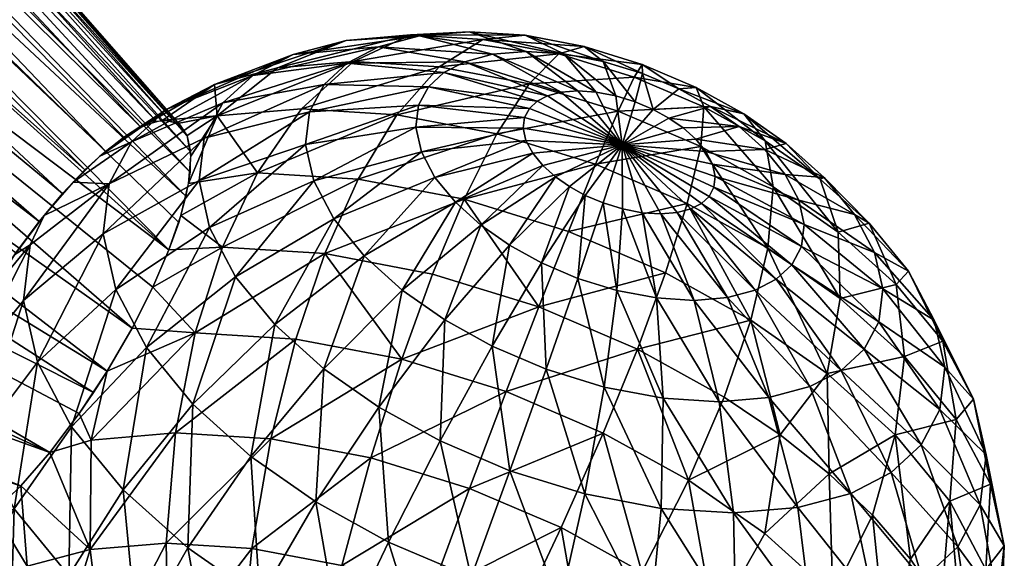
# Model space of a CAD drawing. Header units: centimetres. Extents: x 4.8 to 102.5, y -44.9 to 44.8.
# Tile 240 of 256: x 80.155 to 80.462, y -13.272 to -13.104. Entities that reach past the tile are written whole.
import ezdxf

# ---------------------------------------------------------------- set-up
doc = ezdxf.new("R2010")
doc.units = ezdxf.units.CM
doc.layers.add('519', color=7, linetype='Continuous', true_color=0x083d8a)

msp = doc.modelspace()

# ---------------------------------------------------------------- meshes
at = {"layer": '519', "color": 7, "true_color": 0xffffff}
mesh = msp.add_polyface(dxfattribs=at)
corners = [(80.13597, -12.68278, 35.48993), (79.92455, -12.88833, 35.9976), (79.91453, -12.91748, 35.97451), (79.896, -12.81577, 36.20721), (79.98786, -12.36204, 36.50555), (79.87753, -12.82615, 36.2414), (79.91098, -12.81219, 36.17091), (80.07077, -12.3182, 36.34716), (79.92199, -12.81506, 36.13448), (80.1329, -12.31286, 36.17982), (79.92928, -12.82435, 36.0973), (80.17169, -12.34169, 36.01839), (79.93231, -12.8402, 36.06065), (80.18863, -12.39613, 35.87387), (79.93069, -12.86197, 36.02676), (80.18771, -12.46647, 35.75202), (79.92815, -12.87468, 36.01149), (80.17384, -12.5442, 35.65402), (79.90089, -12.94914, 35.95734), (80.13597, -12.68278, 35.48993), (79.91453, -12.91748, 35.97451), (80.04562, -12.87377, 35.43581), (79.89262, -12.96599, 35.95103), (79.98707, -12.98225, 35.41052), (79.88351, -12.98324, 35.94646), (79.86319, -13.01788, 35.943), (79.91389, -13.10236, 35.40628), (80.02538, -12.92495, 34.84536), (79.89831, -13.13352, 34.83801), (80.12708, -12.73655, 34.88928), (79.97717, -12.8185, 34.28296), (80.11952, -12.55477, 34.34444), (80.0141, -12.33652, 33.83981), (79.83669, -12.66521, 33.76318), (79.7718, -12.94711, 36.3283), (80.1396, -13.19784, 36.33151), (80.14622, -13.18693, 36.33193), (79.92283, -12.89398, 35.99249), (80.20112, -13.17554, 36.19588), (79.91453, -12.91748, 35.97451), (79.92876, -12.87202, 36.01448), (80.20644, -13.15872, 36.2105), (79.9319, -12.85257, 36.03992), (80.20773, -13.15122, 36.22007), (79.93207, -12.83647, 36.06793), (80.2079, -13.14484, 36.23089), (79.92926, -12.82431, 36.09744), (80.20686, -13.1399, 36.24258), (79.92372, -12.81636, 36.12727), (80.20464, -13.13664, 36.25469), (79.9158, -12.81258, 36.15648), (79.90536, -12.81283, 36.18575), (80.20133, -13.13515, 36.26672), (79.89244, -12.81736, 36.21452), (80.19714, -13.13539, 36.27822), (79.87738, -12.82625, 36.24164), (80.1923, -13.13719, 36.28881), (79.86073, -12.83925, 36.26603), (80.18133, -13.14469, 36.30679), (79.84315, -12.85577, 36.28682), (80.1749, -13.15058, 36.31466), (79.82534, -12.87503, 36.30346), (80.16792, -13.15796, 36.32146), (79.80762, -12.89651, 36.3159), (80.16063, -13.16668, 36.32679), (80.1533, -13.17646, 36.33034), (79.78957, -12.92074, 36.32438), (80.14622, -13.18693, 36.33193), (80.20112, -13.17554, 36.19588), (79.90089, -12.94914, 35.95734), (79.91453, -12.91748, 35.97451), (80.18966, -13.19997, 36.18528), (79.88351, -12.98324, 35.94646), (80.18185, -13.21339, 36.18376), (79.86319, -13.01788, 35.943), (80.17755, -13.22008, 36.18414), (79.8411, -13.05102, 35.94722), (80.16389, -13.23877, 36.18995), (79.81861, -13.08082, 35.95853)]
mesh.append_faces([[corners[k] for k in face] for face in [(0, 1, 2), (3, 4, 5), (6, 7, 3), (8, 9, 6), (10, 11, 8), (12, 13, 10), (14, 15, 12), (16, 17, 14), (1, 17, 16), (18, 19, 20), (18, 21, 19), (22, 21, 18), (22, 23, 21), (24, 23, 22), (25, 26, 23), (26, 27, 23), (27, 26, 28), (29, 23, 27), (28, 30, 27), (31, 27, 30), (30, 32, 31), (32, 30, 33), (34, 35, 36), (37, 38, 39), (40, 41, 37), (42, 43, 40), (44, 45, 42), (46, 47, 44), (48, 49, 46), (50, 49, 48), (51, 52, 50), (53, 54, 51), (55, 56, 53), (57, 58, 55), (59, 60, 57), (61, 62, 59), (63, 64, 61), (63, 65, 64), (66, 67, 65), (68, 69, 70), (71, 72, 69), (73, 74, 72), (75, 76, 74), (77, 78, 76)]], dxfattribs={"color": 7})
mesh = msp.add_polyface(dxfattribs=at)
corners = [(80.23501, -13.11868, 36.27067), (80.27657, -13.10842, 36.2835), (80.25876, -13.11668, 36.25369), (80.25651, -13.11011, 36.29784), (80.29917, -13.10982, 36.27235), (80.32295, -13.11434, 36.26519), (80.28551, -13.11835, 36.24049), (80.23994, -13.11452, 36.31425), (80.2794, -13.10875, 36.3252), (80.26657, -13.11216, 36.3379), (80.30222, -13.11447, 36.35106), (80.29359, -13.11677, 36.3596), (80.29492, -13.10744, 36.31411), (80.31266, -13.11359, 36.34359), (80.31241, -13.10853, 36.30547), (80.32442, -13.11432, 36.33778), (80.33081, -13.11202, 36.29994), (80.3368, -13.11667, 36.33406), (80.34897, -13.11763, 36.29774), (79.93231, -12.8402, 36.06065), (80.18771, -12.46647, 35.75202), (80.18863, -12.39613, 35.87387), (79.93069, -12.86197, 36.02676), (80.17384, -12.5442, 35.65402), (79.92455, -12.88833, 35.9976), (80.13597, -12.68278, 35.48993), (80.13597, -12.68278, 35.48993), (80.20539, -12.57244, 34.95676), (80.27172, -12.4081, 34.99531), (80.04562, -12.87377, 35.43581), (80.12708, -12.73655, 34.88928), (79.98707, -12.98225, 35.41052), (80.02538, -12.92495, 34.84536), (80.11952, -12.55477, 34.34444), (79.92283, -12.89398, 35.99249), (80.20417, -13.16695, 36.2024), (80.20112, -13.17554, 36.19588), (80.20644, -13.15872, 36.2105), (79.92876, -12.87202, 36.01448), (80.20773, -13.15122, 36.22007), (79.9319, -12.85257, 36.03992), (80.2079, -13.14484, 36.23089), (79.93207, -12.83647, 36.06793), (80.20686, -13.1399, 36.24258), (79.92926, -12.82431, 36.09744), (80.20464, -13.13664, 36.25469), (79.9158, -12.81258, 36.15648), (80.20133, -13.13515, 36.26672), (79.90536, -12.81283, 36.18575), (80.19714, -13.13539, 36.27822), (79.89244, -12.81736, 36.21452), (80.1923, -13.13719, 36.28881), (79.87738, -12.82625, 36.24164), (80.18706, -13.1403, 36.29824), (80.18133, -13.14469, 36.30679), (79.86073, -12.83925, 36.26603), (80.1749, -13.15058, 36.31466), (79.84315, -12.85577, 36.28682), (80.16792, -13.15796, 36.32146), (79.82534, -12.87503, 36.30346), (80.16063, -13.16668, 36.32679), (80.19614, -13.18714, 36.18952), (79.90089, -12.94914, 35.95734), (80.20112, -13.17554, 36.19588), (80.18966, -13.19997, 36.18528)]
mesh.append_faces([[corners[k] for k in face] for face in [(0, 1, 2), (1, 0, 3), (4, 2, 1), (5, 6, 4), (7, 8, 3), (8, 7, 9), (9, 10, 8), (10, 9, 11), (3, 12, 1), (12, 3, 8), (8, 13, 12), (13, 8, 10), (1, 14, 4), (14, 1, 12), (12, 15, 14), (15, 12, 13), (4, 16, 5), (16, 4, 14), (14, 17, 16), (17, 14, 15), (18, 5, 16), (19, 20, 21), (22, 23, 20), (24, 25, 23), (26, 27, 28), (27, 29, 30), (26, 29, 27), (31, 30, 29), (32, 33, 30), (34, 35, 36), (34, 37, 35), (38, 39, 37), (40, 41, 39), (42, 43, 41), (44, 45, 43), (46, 47, 45), (48, 49, 47), (50, 51, 49), (52, 53, 51), (52, 54, 53), (55, 56, 54), (57, 58, 56), (59, 60, 58), (61, 62, 63), (64, 62, 61)]], dxfattribs={"color": 7})
mesh = msp.add_polyface(dxfattribs=at)
corners = [(80.15296, -13.17694, 36.33046), (80.15777, -13.17395, 36.34042), (80.16215, -13.16477, 36.32582), (80.13696, -13.21468, 36.35274), (80.15572, -13.1913, 36.36783), (80.1442, -13.19016, 36.33202), (80.13638, -13.20358, 36.3305), (80.1299, -13.21641, 36.32625), (80.12454, -13.23994, 36.33814), (80.14155, -13.23512, 36.38091), (80.16006, -13.21063, 36.39446), (79.39349, -13.20219, 36.71066), (79.47221, -13.02734, 36.79597), (79.05297, -13.16735, 37.18385), (79.81861, -13.08082, 35.95853), (79.72887, -13.35142, 35.49218), (79.82671, -13.2285, 35.43123), (79.79649, -13.10651, 35.97603), (79.70023, -13.10944, 36.24476), (79.33012, -13.43463, 36.47976), (79.69861, -13.13121, 36.21087), (79.70277, -13.09673, 36.26003), (79.344, -13.35691, 36.57776), (79.70638, -13.08308, 36.27392), (79.36945, -13.21061, 36.73749), (79.89831, -13.13352, 34.83801), (79.91389, -13.10236, 35.40628), (79.7469, -13.35258, 34.88133), (79.79929, -13.11046, 34.27266), (79.58733, -13.41711, 34.33331), (79.61497, -13.0291, 33.75034), (79.35525, -12.89305, 33.3089), (79.35082, -13.41129, 33.82594), (79.05113, -13.33305, 33.39592), (80.12884, -13.21872, 36.32519), (79.71639, -13.05393, 36.297), (80.12492, -13.22801, 36.3199), (79.73994, -13.00219, 36.32149), (80.13375, -13.20856, 36.32917), (80.1396, -13.19784, 36.33151), (79.72694, -13.02895, 36.31116), (79.71639, -13.05393, 36.297), (80.12122, -13.23874, 36.31147), (80.12492, -13.22801, 36.3199), (80.18185, -13.21339, 36.18376), (79.88351, -12.98324, 35.94646), (80.18966, -13.19997, 36.18528), (80.17755, -13.22008, 36.18414), (79.86319, -13.01788, 35.943), (80.17308, -13.22661, 36.18531), (79.8411, -13.05102, 35.94722), (80.16389, -13.23877, 36.18995), (79.79649, -13.10651, 35.97603), (79.81861, -13.08082, 35.95853), (80.15485, -13.24917, 36.19729), (79.77435, -13.12849, 36.00015), (80.14648, -13.25733, 36.20666), (79.7534, -13.14526, 36.03012), (80.13915, -13.26313, 36.21726), (79.73492, -13.15564, 36.06431), (80.1268, -13.26848, 36.24294), (79.71994, -13.15923, 36.10061), (80.12219, -13.26748, 36.25782), (79.70893, -13.15635, 36.13704), (80.12048, -13.26594, 36.26543), (79.70164, -13.14706, 36.17422), (80.1192, -13.26371, 36.27301), (79.69861, -13.13121, 36.21087), (80.11807, -13.25731, 36.28756), (79.70023, -13.10944, 36.24476), (80.11881, -13.24875, 36.30059), (79.70638, -13.08308, 36.27392)]
mesh.append_faces([[corners[k] for k in face] for face in [(0, 1, 2), (1, 3, 4), (5, 1, 0), (5, 3, 1), (6, 3, 5), (7, 3, 6), (8, 3, 7), (9, 4, 3), (4, 9, 10), (11, 12, 13), (14, 15, 16), (17, 15, 14), (18, 19, 20), (21, 22, 18), (23, 22, 21), (24, 22, 23), (16, 25, 26), (27, 28, 25), (29, 30, 28), (31, 32, 33), (34, 35, 36), (37, 38, 39), (40, 34, 38), (41, 42, 43), (44, 45, 46), (47, 48, 44), (49, 50, 47), (51, 50, 49), (51, 52, 53), (54, 52, 51), (54, 55, 52), (56, 55, 54), (56, 57, 55), (58, 57, 56), (58, 59, 57), (60, 61, 59), (62, 63, 61), (64, 65, 63), (66, 67, 65), (68, 67, 66), (68, 69, 67), (70, 69, 68), (70, 71, 69), (42, 71, 70)]], dxfattribs={"color": 7})
mesh = msp.add_polyface(dxfattribs=at)
corners = [(80.21618, -13.13373, 36.24535), (80.2154, -13.12391, 36.29008), (80.23501, -13.11868, 36.27067), (80.24502, -13.13242, 36.38116), (80.28216, -13.12464, 36.3782), (80.24958, -13.12387, 36.36556), (80.21798, -13.12964, 36.34999), (80.25679, -13.11722, 36.35128), (80.22729, -13.12105, 36.33153), (80.28701, -13.12016, 36.3686), (80.31612, -13.12913, 36.38269), (80.20043, -13.13164, 36.31055), (80.23994, -13.11452, 36.31425), (80.25651, -13.11011, 36.29784), (80.25876, -13.11668, 36.25369), (80.24256, -13.13151, 36.22649), (80.28551, -13.11835, 36.24049), (80.29917, -13.10982, 36.27235), (80.31366, -13.12369, 36.23203), (80.27228, -13.13336, 36.21183), (80.32295, -13.11434, 36.26519), (80.34641, -13.12159, 36.26236), (80.34143, -13.13227, 36.22866), (80.26657, -13.11216, 36.3379), (80.29359, -13.11677, 36.3596), (80.31937, -13.12745, 36.37824), (80.32363, -13.12631, 36.37402), (80.30222, -13.11447, 36.35106), (80.3288, -13.12588, 36.37033), (80.31266, -13.11359, 36.34359), (80.33461, -13.12624, 36.36746), (80.32442, -13.11432, 36.33778), (80.34897, -13.11763, 36.29774), (80.33081, -13.11202, 36.29994), (80.34901, -13.12044, 36.33258), (80.3368, -13.11667, 36.33406), (80.34073, -13.1274, 36.36562), (80.34677, -13.12926, 36.36489), (80.36583, -13.12484, 36.29872), (80.3682, -13.1309, 36.26362), (80.36036, -13.12529, 36.33324), (80.35238, -13.13166, 36.36521)]
mesh.append_faces([[corners[k] for k in face] for face in [(0, 1, 2), (3, 4, 5), (6, 7, 8), (7, 6, 5), (5, 9, 7), (9, 5, 4), (4, 10, 9), (11, 12, 1), (12, 11, 8), (1, 13, 2), (13, 1, 12), (0, 14, 15), (14, 0, 2), (16, 15, 14), (14, 17, 16), (18, 19, 16), (16, 20, 18), (18, 21, 22), (21, 18, 20), (8, 23, 12), (23, 8, 7), (7, 24, 23), (24, 7, 9), (9, 25, 24), (25, 9, 10), (24, 26, 27), (26, 24, 25), (27, 28, 29), (28, 27, 26), (29, 30, 31), (30, 29, 28), (20, 32, 21), (33, 34, 32), (34, 33, 35), (31, 36, 35), (36, 31, 30), (35, 37, 34), (37, 35, 36), (21, 38, 39), (38, 21, 32), (32, 40, 38), (40, 32, 34), (34, 41, 40), (41, 34, 37)]], dxfattribs={"color": 7})
mesh = msp.add_polyface(dxfattribs=at)
corners = [(80.22879, -13.15144, 36.20327), (80.21618, -13.13373, 36.24535), (80.24256, -13.13151, 36.22649), (80.24983, -13.17668, 36.16898), (80.29329, -13.15968, 36.17781), (80.28346, -13.18306, 36.15886), (80.26022, -13.1534, 36.18776), (80.21787, -13.17469, 36.18475), (80.28582, -13.23518, 36.46952), (80.28725, -13.19734, 36.4544), (80.26667, -13.22459, 36.46478), (80.22675, -13.24003, 36.45879), (80.2342, -13.19886, 36.44499), (80.2086, -13.22374, 36.44485), (80.24953, -13.21262, 36.45677), (80.27399, -13.18808, 36.44819), (80.26213, -13.17743, 36.43908), (80.2906, -13.16067, 36.42766), (80.25264, -13.16585, 36.42717), (80.22194, -13.1839, 36.4296), (80.28422, -13.15288, 36.41965), (80.24637, -13.154, 36.41296), (80.21383, -13.16859, 36.41124), (80.28, -13.14491, 36.41009), (80.24381, -13.14263, 36.39729), (80.21053, -13.15389, 36.39099), (80.27828, -13.13726, 36.39954), (80.24502, -13.13242, 36.38116), (80.21208, -13.1407, 36.37014), (80.27909, -13.13039, 36.38869), (80.24958, -13.12387, 36.36556), (80.21798, -13.12964, 36.34999), (80.28216, -13.12464, 36.3782), (80.27228, -13.13336, 36.21183), (80.28551, -13.11835, 36.24049), (80.30355, -13.13929, 36.20242), (80.24983, -13.17668, 36.16898), (80.20934, -13.20146, 36.17015), (80.21787, -13.17469, 36.18475), (80.24076, -13.20341, 36.15464), (80.27383, -13.20969, 36.1447), (80.28346, -13.18306, 36.15886), (80.2032, -13.23269, 36.1595), (80.23292, -13.23454, 36.14484), (80.30646, -13.21977, 36.14075), (80.26419, -13.24047, 36.13543)]
mesh.append_faces([[corners[k] for k in face] for face in [(0, 1, 2), (3, 4, 5), (3, 6, 4), (7, 6, 3), (7, 0, 6), (8, 9, 10), (11, 12, 13), (12, 11, 14), (10, 15, 14), (15, 10, 9), (14, 16, 12), (16, 14, 15), (15, 17, 16), (12, 18, 19), (18, 12, 16), (16, 20, 18), (20, 16, 17), (19, 21, 22), (21, 19, 18), (18, 23, 21), (23, 18, 20), (22, 24, 25), (24, 22, 21), (21, 26, 24), (26, 21, 23), (25, 27, 28), (27, 25, 24), (24, 29, 27), (29, 24, 26), (28, 30, 31), (30, 28, 27), (32, 27, 29), (0, 33, 6), (33, 0, 2), (2, 34, 33), (6, 35, 4), (35, 6, 33), (36, 37, 38), (36, 39, 37), (36, 40, 39), (41, 40, 36), (42, 39, 43), (40, 43, 39), (44, 45, 40)]], dxfattribs={"color": 7})
mesh = msp.add_polyface(dxfattribs=at)
corners = [(80.21618, -13.13373, 36.24535), (80.20797, -13.14624, 36.22822), (80.20684, -13.13984, 36.24277), (80.18243, -13.15489, 36.35625), (80.16215, -13.16477, 36.32582), (80.15777, -13.17395, 36.34042), (80.17119, -13.15438, 36.31849), (80.18941, -13.14181, 36.33239), (80.17956, -13.14622, 36.30912), (80.20043, -13.13164, 36.31055), (80.18689, -13.14042, 36.29851), (80.2154, -13.12391, 36.29008), (80.19342, -13.13667, 36.28655), (80.20483, -13.16481, 36.20431), (80.21787, -13.17469, 36.18475), (80.20112, -13.17554, 36.19588), (80.19923, -13.13507, 36.27283), (80.20385, -13.13606, 36.25796), (80.22879, -13.15144, 36.20327), (80.20723, -13.1548, 36.21519), (80.2086, -13.22374, 36.44485), (80.22194, -13.1839, 36.4296), (80.19409, -13.20603, 36.42663), (80.2342, -13.19886, 36.44499), (80.17072, -13.23076, 36.4186), (80.18449, -13.18791, 36.4049), (80.16006, -13.21063, 36.39446), (80.21383, -13.16859, 36.41124), (80.18059, -13.17051, 36.38092), (80.15572, -13.1913, 36.36783), (80.21053, -13.15389, 36.39099), (80.21208, -13.1407, 36.37014), (80.21798, -13.12964, 36.34999), (80.22729, -13.12105, 36.33153), (80.17682, -13.23491, 36.17836), (80.20934, -13.20146, 36.17015), (80.2032, -13.23269, 36.1595), (80.21787, -13.17469, 36.18475), (80.19614, -13.18714, 36.18952), (80.20112, -13.17554, 36.19588), (80.18185, -13.21339, 36.18376), (80.17308, -13.22661, 36.18531), (80.18966, -13.19997, 36.18528), (80.24076, -13.20341, 36.15464)]
mesh.append_faces([[corners[k] for k in face] for face in [(0, 1, 2), (3, 4, 5), (3, 6, 4), (7, 6, 3), (7, 8, 6), (9, 8, 7), (9, 10, 8), (11, 10, 9), (11, 12, 10), (13, 14, 15), (11, 16, 12), (0, 16, 11), (0, 17, 16), (0, 2, 17), (13, 18, 14), (19, 18, 13), (19, 0, 18), (1, 0, 19), (20, 21, 22), (21, 20, 23), (24, 25, 26), (25, 24, 22), (22, 27, 25), (27, 22, 21), (26, 28, 29), (28, 26, 25), (25, 30, 28), (30, 25, 27), (29, 3, 5), (3, 29, 28), (28, 31, 3), (31, 28, 30), (3, 32, 7), (32, 3, 31), (7, 33, 9), (33, 7, 32), (34, 35, 36), (37, 38, 39), (40, 34, 41), (40, 35, 34), (42, 35, 40), (38, 35, 42), (37, 35, 38), (43, 36, 35)]], dxfattribs={"color": 7})
mesh = msp.add_polyface(dxfattribs=at)
corners = [(80.34267, -13.14278, 36.39322), (80.35731, -13.13439, 36.36643), (80.34267, -13.14278, 36.39322), (80.35731, -13.13439, 36.36643), (80.34267, -13.14278, 36.39322), (80.34267, -13.14278, 36.39322), (80.36172, -13.13747, 36.36849), (80.37925, -13.13704, 36.33988), (80.34267, -13.14278, 36.39322), (80.36566, -13.14101, 36.37152), (80.34267, -13.14278, 36.39322), (80.36881, -13.14486, 36.37548), (80.34267, -13.14278, 36.39322), (80.3709, -13.1488, 36.38021), (80.34267, -13.14278, 36.39322), (80.37175, -13.15258, 36.38542), (80.34267, -13.14278, 36.39322), (80.34267, -13.14278, 36.39322), (80.37135, -13.15598, 36.39079), (80.34267, -13.14278, 36.39322), (80.36983, -13.15882, 36.39597), (80.34267, -13.14278, 36.39322), (80.33118, -13.1585, 36.4182), (80.34267, -13.14278, 36.39322), (80.34267, -13.14278, 36.39322), (80.32625, -13.15577, 36.41698), (80.34267, -13.14278, 36.39322), (80.32184, -13.15269, 36.41492), (80.34267, -13.14278, 36.39322), (80.31789, -13.14915, 36.41188), (80.34267, -13.14278, 36.39322), (80.31474, -13.1453, 36.40792), (80.34267, -13.14278, 36.39322), (80.31265, -13.14136, 36.4032), (80.34267, -13.14278, 36.39322), (80.3118, -13.13758, 36.39799), (80.34267, -13.14278, 36.39322), (80.3122, -13.13418, 36.39262), (80.34267, -13.14278, 36.39322), (80.31372, -13.13134, 36.38744), (80.34267, -13.14278, 36.39322), (80.31612, -13.12913, 36.38269), (80.34267, -13.14278, 36.39322), (80.31937, -13.12745, 36.37824), (80.32363, -13.12631, 36.37402), (80.34267, -13.14278, 36.39322), (80.3288, -13.12588, 36.37033), (80.34267, -13.14278, 36.39322), (80.33461, -13.12624, 36.36746), (80.34267, -13.14278, 36.39322), (80.34073, -13.1274, 36.36562), (80.34267, -13.14278, 36.39322), (80.34677, -13.12926, 36.36489), (80.35238, -13.13166, 36.36521), (80.37033, -13.1308, 36.33571), (80.36036, -13.12529, 36.33324), (80.36722, -13.1433, 36.23016), (80.3344, -13.14882, 36.19869), (80.34143, -13.13227, 36.22866), (80.3682, -13.1309, 36.26362), (80.34641, -13.12159, 36.26236)]
mesh.append_faces([[corners[k] for k in face] for face in [(0, 1, 2), (3, 4, 5), (1, 6, 7), (0, 6, 1), (8, 6, 0), (8, 9, 6), (10, 9, 8), (10, 11, 9), (12, 11, 10), (12, 13, 11), (14, 13, 12), (14, 15, 13), (16, 15, 14), (17, 18, 16), (19, 20, 17), (21, 22, 23), (24, 25, 21), (26, 27, 24), (28, 29, 26), (30, 31, 28), (32, 33, 30), (34, 35, 32), (36, 37, 34), (38, 39, 36), (40, 41, 38), (42, 43, 40), (42, 44, 43), (45, 44, 42), (45, 46, 44), (47, 46, 45), (47, 48, 46), (49, 48, 47), (49, 50, 48), (51, 50, 49), (51, 52, 50), (4, 52, 51), (4, 53, 52), (3, 53, 4), (54, 53, 3), (54, 55, 53), (9, 7, 6), (56, 57, 58), (58, 59, 56), (59, 58, 60)]], dxfattribs={"color": 7})
mesh = msp.add_polyface(dxfattribs=at)
corners = [(80.34267, -13.14278, 36.39322), (80.31789, -13.14915, 36.41188), (80.32184, -13.15269, 36.41492), (80.34267, -13.14278, 36.39322), (80.31474, -13.1453, 36.40792), (80.34267, -13.14278, 36.39322), (80.31265, -13.14136, 36.4032), (80.34267, -13.14278, 36.39322), (80.3118, -13.13758, 36.39799), (80.34267, -13.14278, 36.39322), (80.3122, -13.13418, 36.39262), (80.34267, -13.14278, 36.39322), (80.31372, -13.13134, 36.38744), (80.34267, -13.14278, 36.39322), (80.31612, -13.12913, 36.38269), (80.34267, -13.14278, 36.39322), (80.31937, -13.12745, 36.37824), (80.31664, -13.19331, 36.15485), (80.29329, -13.15968, 36.17781), (80.32591, -13.16975, 36.17387), (80.28346, -13.18306, 36.15886), (80.30208, -13.20554, 36.45806), (80.30761, -13.24449, 36.47079), (80.31894, -13.21274, 36.45904), (80.31747, -13.17958, 36.44043), (80.32882, -13.18442, 36.44109), (80.28725, -13.19734, 36.4544), (80.28582, -13.23518, 36.46952), (80.3075, -13.17406, 36.43796), (80.33118, -13.1585, 36.4182), (80.32625, -13.15577, 36.41698), (80.29858, -13.16783, 36.43379), (80.27399, -13.18808, 36.44819), (80.2906, -13.16067, 36.42766), (80.28422, -13.15288, 36.41965), (80.28, -13.14491, 36.41009), (80.27828, -13.13726, 36.39954), (80.27909, -13.13039, 36.38869), (80.28216, -13.12464, 36.3782), (80.3344, -13.14882, 36.19869), (80.30355, -13.13929, 36.20242), (80.27228, -13.13336, 36.21183), (80.31366, -13.12369, 36.23203), (80.34143, -13.13227, 36.22866), (80.31664, -13.19331, 36.15485), (80.27383, -13.20969, 36.1447), (80.28346, -13.18306, 36.15886), (80.30646, -13.21977, 36.14075), (80.34746, -13.20648, 36.15664)]
mesh.append_faces([[corners[k] for k in face] for face in [(0, 1, 2), (3, 4, 1), (5, 6, 4), (7, 8, 6), (9, 10, 8), (11, 12, 10), (13, 14, 12), (15, 16, 14), (17, 18, 19), (20, 18, 17), (21, 22, 23), (23, 24, 21), (24, 23, 25), (26, 27, 21), (21, 28, 26), (28, 21, 24), (25, 29, 24), (24, 30, 28), (30, 24, 29), (26, 31, 32), (31, 26, 28), (33, 32, 31), (28, 2, 31), (2, 28, 30), (31, 1, 33), (1, 31, 2), (33, 4, 34), (4, 33, 1), (34, 6, 35), (6, 34, 4), (35, 8, 36), (8, 35, 6), (36, 10, 37), (10, 36, 8), (37, 12, 38), (12, 37, 10), (14, 38, 12), (18, 39, 19), (39, 18, 40), (41, 42, 40), (40, 43, 39), (43, 40, 42), (44, 45, 46), (44, 47, 45), (48, 47, 44)]], dxfattribs={"color": 7})
mesh = msp.add_polyface(dxfattribs=at)
corners = [(80.38988, -13.15583, 36.23577), (80.41077, -13.19074, 36.21712), (80.38823, -13.17499, 36.20658), (80.41017, -13.17, 36.24526), (80.38735, -13.14149, 36.26836), (80.40449, -13.15346, 36.27637), (80.38065, -13.13303, 36.30239), (80.39391, -13.1423, 36.30859), (80.37033, -13.1308, 36.33571), (80.37925, -13.13704, 36.33988), (80.35731, -13.13439, 36.36643), (80.38065, -13.13303, 36.30239), (80.36036, -13.12529, 36.33324), (80.37033, -13.1308, 36.33571), (80.36583, -13.12484, 36.29872), (80.38735, -13.14149, 36.26836), (80.3682, -13.1309, 36.26362), (80.38988, -13.15583, 36.23577), (80.36722, -13.1433, 36.23016), (80.38823, -13.17499, 36.20658), (80.36304, -13.16107, 36.20036), (80.41982, -13.16722, 36.28815), (80.42832, -13.18629, 36.2592), (80.40578, -13.15295, 36.3177), (80.38723, -13.1442, 36.34601), (80.36566, -13.14101, 36.37152), (80.41527, -13.16452, 36.32961), (80.43208, -13.18218, 36.30354), (80.39362, -13.15199, 36.35402), (80.42154, -13.17637, 36.34382), (80.39783, -13.15996, 36.36358), (80.36881, -13.14486, 36.37548), (80.3709, -13.1488, 36.38021), (80.39955, -13.16761, 36.37413), (80.37175, -13.15258, 36.38542), (80.37135, -13.15598, 36.39079), (80.39874, -13.17448, 36.38498), (80.36983, -13.15882, 36.39597), (80.39568, -13.18023, 36.39547), (80.36744, -13.16103, 36.40072), (80.36418, -13.16271, 36.40517), (80.39082, -13.1847, 36.40508), (80.35992, -13.16385, 36.40939), (80.38424, -13.1881, 36.41407)]
mesh.append_faces([[corners[k] for k in face] for face in [(0, 1, 2), (0, 3, 1), (4, 3, 0), (4, 5, 3), (6, 5, 4), (6, 7, 5), (8, 7, 6), (8, 9, 7), (10, 9, 8), (11, 12, 13), (11, 14, 12), (15, 14, 11), (15, 16, 14), (17, 16, 15), (17, 18, 16), (19, 18, 17), (19, 20, 18), (3, 21, 22), (21, 3, 5), (5, 23, 21), (23, 5, 7), (7, 24, 23), (24, 7, 9), (9, 25, 24), (21, 26, 27), (26, 21, 23), (23, 28, 26), (28, 23, 24), (29, 27, 26), (26, 30, 29), (30, 26, 28), (24, 31, 28), (31, 24, 25), (28, 32, 30), (32, 28, 31), (33, 29, 30), (30, 34, 33), (34, 30, 32), (33, 35, 36), (35, 33, 34), (36, 37, 38), (37, 36, 35), (39, 38, 37), (40, 41, 39), (42, 43, 40)]], dxfattribs={"color": 7})
mesh = msp.add_polyface(dxfattribs=at)
corners = [(80.34746, -13.20648, 36.15664), (80.38284, -13.19743, 36.18221), (80.37454, -13.22146, 36.16333), (80.34267, -13.14278, 36.39322), (80.37135, -13.15598, 36.39079), (80.37175, -13.15258, 36.38542), (80.34267, -13.14278, 36.39322), (80.36983, -13.15882, 36.39597), (80.34267, -13.14278, 36.39322), (80.36744, -13.16103, 36.40072), (80.34267, -13.14278, 36.39322), (80.36418, -13.16271, 36.40517), (80.34267, -13.14278, 36.39322), (80.35992, -13.16385, 36.40939), (80.34267, -13.14278, 36.39322), (80.35476, -13.16428, 36.41308), (80.34267, -13.14278, 36.39322), (80.34894, -13.16392, 36.41595), (80.34267, -13.14278, 36.39322), (80.34282, -13.16276, 36.41779), (80.34267, -13.14278, 36.39322), (80.33678, -13.16089, 36.41852), (80.34267, -13.14278, 36.39322), (80.33118, -13.1585, 36.4182), (80.34267, -13.14278, 36.39322), (80.32625, -13.15577, 36.41698), (80.34267, -13.14278, 36.39322), (80.32184, -13.15269, 36.41492), (80.35622, -13.18271, 36.17562), (80.36304, -13.16107, 36.20036), (80.31664, -13.19331, 36.15485), (80.32591, -13.16975, 36.17387), (80.37299, -13.22294, 36.44268), (80.35341, -13.19055, 36.43588), (80.3555, -13.22185, 36.45131), (80.36517, -13.19128, 36.43008), (80.37562, -13.1904, 36.42261), (80.34103, -13.1882, 36.43961), (80.3371, -13.21835, 36.45684), (80.32882, -13.18442, 36.44109), (80.31894, -13.21274, 36.45904), (80.3344, -13.14882, 36.19869), (80.36722, -13.1433, 36.23016), (80.36339, -13.24744, 36.1491), (80.34746, -13.20648, 36.15664), (80.37454, -13.22146, 36.16333), (80.33675, -13.23272, 36.14251), (80.30646, -13.21977, 36.14075)]
mesh.append_faces([[corners[k] for k in face] for face in [(0, 1, 2), (3, 4, 5), (6, 7, 4), (8, 9, 7), (10, 9, 8), (10, 11, 9), (12, 11, 10), (12, 13, 11), (14, 13, 12), (14, 15, 13), (16, 15, 14), (16, 17, 15), (18, 17, 16), (18, 19, 17), (20, 19, 18), (20, 21, 19), (22, 21, 20), (22, 23, 21), (24, 25, 23), (26, 27, 25), (1, 28, 29), (0, 28, 1), (30, 28, 0), (30, 31, 28), (32, 33, 34), (33, 32, 35), (36, 15, 35), (15, 36, 13), (35, 17, 33), (17, 35, 15), (34, 37, 38), (37, 34, 33), (38, 39, 40), (39, 38, 37), (33, 19, 37), (19, 33, 17), (37, 21, 39), (21, 37, 19), (23, 39, 21), (31, 29, 28), (29, 31, 41), (41, 42, 29), (43, 44, 45), (44, 46, 47)]], dxfattribs={"color": 7})
mesh = msp.add_polyface(dxfattribs=at)
corners = [(80.38284, -13.19743, 36.18221), (80.39206, -13.23329, 36.17091), (80.37454, -13.22146, 36.16333), (80.40668, -13.21408, 36.19336), (80.38823, -13.17499, 36.20658), (80.41077, -13.19074, 36.21712), (80.38284, -13.19743, 36.18221), (80.36304, -13.16107, 36.20036), (80.38823, -13.17499, 36.20658), (80.43092, -13.20883, 36.23261), (80.42799, -13.23322, 36.20974), (80.42832, -13.18629, 36.2592), (80.41017, -13.17, 36.24526), (80.44704, -13.2285, 36.25285), (80.44283, -13.204, 36.27741), (80.43208, -13.18218, 36.30354), (80.41982, -13.16722, 36.28815), (80.45243, -13.22212, 36.29914), (80.44019, -13.19749, 36.3219), (80.44349, -13.21219, 36.34216), (80.45634, -13.23952, 36.32312), (80.42154, -13.17637, 36.34382), (80.4241, -13.18774, 36.3595), (80.39955, -13.16761, 36.37413), (80.42289, -13.19795, 36.37563), (80.44193, -13.22538, 36.363), (80.39874, -13.17448, 36.38498), (80.41833, -13.20651, 36.39122), (80.43604, -13.23643, 36.38316), (80.39568, -13.18023, 36.39547), (80.41112, -13.21316, 36.40551), (80.39082, -13.1847, 36.40508), (80.36744, -13.16103, 36.40072), (80.40134, -13.21821, 36.41888), (80.42673, -13.24503, 36.40161), (80.38424, -13.1881, 36.41407), (80.37562, -13.1904, 36.42261), (80.38851, -13.22163, 36.43158), (80.36418, -13.16271, 36.40517), (80.35992, -13.16385, 36.40939), (80.36517, -13.19128, 36.43008), (80.37299, -13.22294, 36.44268)]
mesh.append_faces([[corners[k] for k in face] for face in [(0, 1, 2), (0, 3, 1), (4, 3, 0), (4, 5, 3), (6, 7, 8), (3, 9, 10), (9, 3, 5), (5, 11, 9), (11, 5, 12), (13, 10, 9), (9, 14, 13), (14, 9, 11), (11, 15, 14), (15, 11, 16), (17, 13, 14), (14, 18, 17), (18, 14, 15), (17, 19, 20), (19, 17, 18), (15, 21, 18), (18, 22, 19), (22, 18, 21), (21, 23, 22), (19, 24, 25), (24, 19, 22), (22, 26, 24), (26, 22, 23), (25, 27, 28), (27, 25, 24), (24, 29, 27), (29, 24, 26), (30, 28, 27), (27, 31, 30), (31, 27, 29), (29, 32, 31), (33, 34, 30), (30, 35, 33), (35, 30, 31), (33, 36, 37), (36, 33, 35), (31, 38, 35), (35, 39, 36), (37, 40, 41), (40, 37, 36)]], dxfattribs={"color": 7})
mesh = msp.add_polyface(dxfattribs=at)
corners = [(80.23726, -13.35696, 36.44865), (80.27196, -13.34067, 36.46371), (80.24165, -13.32771, 36.46194), (80.25727, -13.36543, 36.44969), (80.27854, -13.3728, 36.44832), (80.30458, -13.35075, 36.45976), (80.33765, -13.35703, 36.44981), (80.31422, -13.31997, 36.46902), (80.28337, -13.31044, 36.47276), (80.29549, -13.27775, 36.47538), (80.32327, -13.28633, 36.47202), (80.30761, -13.24449, 36.47079), (80.25472, -13.29819, 36.47109), (80.26971, -13.26673, 36.47388), (80.28582, -13.23518, 36.46952), (80.24703, -13.2542, 36.46827), (80.26667, -13.22459, 36.46478), (80.30208, -13.20554, 36.45806), (80.24953, -13.21262, 36.45677), (80.31174, -13.33585, 36.13967), (80.30871, -13.29371, 36.13058), (80.33138, -13.30624, 36.13618), (80.29259, -13.32526, 36.13494), (80.29115, -13.3631, 36.15006), (80.27633, -13.3549, 36.1464), (80.29115, -13.3631, 36.15006), (80.32888, -13.34782, 36.14769), (80.30441, -13.37236, 36.15627), (80.31174, -13.33585, 36.13967), (80.24132, -13.34209, 36.14761), (80.2708, -13.31595, 36.13367), (80.25947, -13.34769, 36.14542), (80.24734, -13.3087, 36.13651), (80.2496, -13.37601, 36.16337), (80.28291, -13.28268, 36.12908), (80.25514, -13.27411, 36.13243), (80.29504, -13.25, 36.1317), (80.26419, -13.24047, 36.13543), (80.23292, -13.23454, 36.14484), (80.27383, -13.20969, 36.1447), (80.30646, -13.21977, 36.14075), (80.32368, -13.26225, 36.13337), (80.33675, -13.23272, 36.14251)]
mesh.append_faces([[corners[k] for k in face] for face in [(0, 1, 2), (3, 1, 0), (4, 1, 3), (4, 5, 1), (6, 7, 5), (5, 8, 1), (8, 5, 7), (7, 9, 8), (9, 7, 10), (10, 11, 9), (1, 12, 2), (12, 1, 8), (8, 13, 12), (13, 8, 9), (9, 14, 13), (14, 9, 11), (15, 12, 13), (13, 16, 15), (16, 13, 14), (11, 17, 14), (18, 15, 16), (19, 20, 21), (19, 22, 20), (23, 22, 19), (23, 24, 22), (25, 26, 27), (28, 26, 25), (29, 30, 31), (30, 29, 32), (24, 33, 31), (31, 22, 24), (22, 31, 30), (32, 34, 30), (34, 32, 35), (35, 36, 34), (36, 35, 37), (38, 39, 37), (37, 40, 36), (30, 20, 22), (20, 30, 34), (34, 41, 20), (41, 34, 36), (36, 42, 41), (42, 36, 40)]], dxfattribs={"color": 7})
mesh = msp.add_polyface(dxfattribs=at)
corners = [(80.12454, -13.23994, 36.33814), (80.14155, -13.23512, 36.38091), (80.13696, -13.21468, 36.35274), (80.13219, -13.26686, 36.3743), (80.12689, -13.25298, 36.35645), (80.15282, -13.2564, 36.40644), (80.14049, -13.28125, 36.39116), (80.15169, -13.29577, 36.40651), (80.16987, -13.27721, 36.42783), (80.1655, -13.30999, 36.41987), (80.19119, -13.29634, 36.44421), (80.18153, -13.32352, 36.4309), (80.18684, -13.25043, 36.43884), (80.17072, -13.23076, 36.4186), (80.16006, -13.21063, 36.39446), (80.19409, -13.20603, 36.42663), (80.17308, -13.22661, 36.18531), (80.17682, -13.23491, 36.17836), (80.16389, -13.23877, 36.18995), (80.1765, -13.2691, 36.17108), (80.15485, -13.24917, 36.19729), (80.15688, -13.27432, 36.1905), (80.14648, -13.25733, 36.20666), (80.14191, -13.28205, 36.21096), (80.13915, -13.26313, 36.21726), (80.13089, -13.29222, 36.23281), (80.13261, -13.26688, 36.22923), (80.1655, -13.30999, 36.41987), (80.17173, -13.34636, 36.4111), (80.18153, -13.32352, 36.4309), (80.15041, -13.32722, 36.39472), (80.15169, -13.29577, 36.40651), (80.13336, -13.30642, 36.37332), (80.14049, -13.28125, 36.39116), (80.12209, -13.28513, 36.34779), (80.15169, -13.31541, 36.20285), (80.16008, -13.35393, 36.21323), (80.14237, -13.32401, 36.2213), (80.14748, -13.35161, 36.37185), (80.13136, -13.33194, 36.35161), (80.13492, -13.34825, 36.2623), (80.12392, -13.3053, 36.25666), (80.13647, -13.33506, 36.24146), (80.16729, -13.34728, 36.19895), (80.16433, -13.30888, 36.18556), (80.17708, -13.34223, 36.18557), (80.1809, -13.30447, 36.16916), (80.1899, -13.33881, 36.17288)]
mesh.append_faces([[corners[k] for k in face] for face in [(0, 1, 2), (3, 1, 4), (3, 5, 1), (6, 5, 3), (7, 5, 6), (7, 8, 5), (9, 8, 7), (9, 10, 8), (11, 10, 9), (10, 12, 8), (8, 13, 5), (13, 8, 12), (5, 14, 1), (14, 5, 13), (12, 15, 13), (16, 17, 18), (19, 18, 17), (19, 20, 18), (21, 20, 19), (21, 22, 20), (23, 22, 21), (23, 24, 22), (25, 24, 23), (25, 26, 24), (27, 28, 29), (27, 30, 28), (31, 30, 27), (31, 32, 30), (33, 32, 31), (33, 34, 32), (35, 36, 37), (38, 32, 39), (32, 38, 30), (40, 41, 42), (42, 25, 37), (37, 23, 35), (23, 37, 25), (43, 44, 45), (44, 43, 35), (45, 46, 47), (46, 45, 44), (35, 21, 44), (21, 35, 23), (44, 19, 46), (19, 44, 21)]], dxfattribs={"color": 7})
mesh = msp.add_polyface(dxfattribs=at)
corners = [(80.18153, -13.32352, 36.4309), (80.21502, -13.31299, 36.45536), (80.19119, -13.29634, 36.44421), (80.19921, -13.33603, 36.43939), (80.21798, -13.34723, 36.44528), (80.24165, -13.32771, 36.46194), (80.23726, -13.35696, 36.44865), (80.22954, -13.28427, 36.46486), (80.25472, -13.29819, 36.47109), (80.24703, -13.2542, 36.46827), (80.20701, -13.26852, 36.45432), (80.18684, -13.25043, 36.43884), (80.22675, -13.24003, 36.45879), (80.24953, -13.21262, 36.45677), (80.2086, -13.22374, 36.44485), (80.19409, -13.20603, 36.42663), (80.19921, -13.33603, 36.43939), (80.19556, -13.36301, 36.42225), (80.21798, -13.34723, 36.44528), (80.17173, -13.34636, 36.4111), (80.19417, -13.37234, 36.19038), (80.1899, -13.33881, 36.17288), (80.2028, -13.37004, 36.18184), (80.17708, -13.34223, 36.18557), (80.20542, -13.3375, 36.16178), (80.21323, -13.36916, 36.17438), (80.20096, -13.30278, 36.15482), (80.1809, -13.30447, 36.16916), (80.22291, -13.33859, 36.15315), (80.225, -13.36989, 36.16857), (80.22356, -13.30418, 36.14366), (80.24132, -13.34209, 36.14761), (80.24734, -13.3087, 36.13651), (80.25947, -13.34769, 36.14542), (80.23738, -13.37224, 36.16485), (80.20024, -13.26709, 36.15411), (80.1765, -13.2691, 36.17108), (80.2032, -13.23269, 36.1595), (80.17682, -13.23491, 36.17836), (80.227, -13.26876, 36.1409), (80.23292, -13.23454, 36.14484), (80.25514, -13.27411, 36.13243), (80.26419, -13.24047, 36.13543)]
mesh.append_faces([[corners[k] for k in face] for face in [(0, 1, 2), (3, 1, 0), (4, 1, 3), (4, 5, 1), (6, 5, 4), (5, 7, 1), (7, 5, 8), (8, 9, 7), (1, 10, 2), (10, 1, 7), (11, 2, 10), (7, 12, 10), (12, 7, 9), (9, 13, 12), (10, 14, 11), (14, 10, 12), (15, 11, 14), (16, 17, 18), (16, 19, 17), (20, 21, 22), (21, 20, 23), (22, 24, 25), (24, 22, 21), (21, 26, 24), (26, 21, 27), (25, 28, 29), (28, 25, 24), (24, 30, 28), (30, 24, 26), (31, 29, 28), (28, 32, 31), (32, 28, 30), (33, 34, 31), (27, 35, 26), (35, 27, 36), (36, 37, 35), (37, 36, 38), (26, 39, 30), (39, 26, 35), (35, 40, 39), (40, 35, 37), (30, 41, 32), (41, 30, 39), (39, 42, 41), (42, 39, 40)]], dxfattribs={"color": 7})
mesh = msp.add_polyface(dxfattribs=at)
corners = [(80.39697, -13.35663, 36.41436), (80.37521, -13.32775, 36.44495), (80.36908, -13.35898, 36.4343), (80.34549, -13.3259, 36.45962), (80.33765, -13.35703, 36.44981), (80.40159, -13.32553, 36.4261), (80.37817, -13.29334, 36.45035), (80.40192, -13.29134, 36.43338), (80.37745, -13.25766, 36.44964), (80.35142, -13.29168, 36.46355), (80.35485, -13.25625, 36.46079), (80.31422, -13.31997, 36.46902), (80.32327, -13.28633, 36.47202), (80.33107, -13.25174, 36.46795), (80.30761, -13.24449, 36.47079), (80.39751, -13.25597, 36.4353), (80.37299, -13.22294, 36.44268), (80.38851, -13.22163, 36.43158), (80.3555, -13.22185, 36.45131), (80.3371, -13.21835, 36.45684), (80.31894, -13.21274, 36.45904), (80.39206, -13.23329, 36.17091), (80.36339, -13.24744, 36.1491), (80.37454, -13.22146, 36.16333), (80.36339, -13.24744, 36.1491), (80.33675, -13.23272, 36.14251), (80.34746, -13.20648, 36.15664), (80.34887, -13.27617, 36.13959), (80.32368, -13.26225, 36.13337), (80.33138, -13.30624, 36.13618), (80.30871, -13.29371, 36.13058), (80.33138, -13.30624, 36.13618), (80.32888, -13.34782, 36.14769), (80.31174, -13.33585, 36.13967), (80.35166, -13.32041, 36.14567), (80.34887, -13.27617, 36.13959), (80.37141, -13.29191, 36.15013), (80.38722, -13.2641, 36.16024), (80.34421, -13.36158, 36.15947), (80.30441, -13.37236, 36.15627), (80.3698, -13.3367, 36.15961), (80.39156, -13.31001, 36.16562), (80.40854, -13.28323, 36.17662), (80.38432, -13.35441, 36.17783), (80.40768, -13.32968, 36.18586)]
mesh.append_faces([[corners[k] for k in face] for face in [(0, 1, 2), (2, 3, 4), (3, 2, 1), (5, 6, 1), (7, 8, 6), (1, 9, 3), (9, 1, 6), (6, 10, 9), (10, 6, 8), (11, 4, 3), (3, 12, 11), (12, 3, 9), (9, 13, 12), (13, 9, 10), (14, 12, 13), (15, 16, 8), (16, 15, 17), (8, 18, 10), (18, 8, 16), (10, 19, 13), (19, 10, 18), (13, 20, 14), (20, 13, 19), (21, 22, 23), (24, 25, 26), (27, 25, 24), (27, 28, 25), (29, 28, 27), (29, 30, 28), (31, 32, 33), (31, 34, 32), (35, 34, 31), (35, 36, 34), (22, 36, 35), (22, 37, 36), (21, 37, 22), (38, 39, 32), (32, 40, 38), (40, 32, 34), (34, 41, 40), (41, 34, 36), (42, 36, 37), (43, 38, 40), (40, 44, 43)]], dxfattribs={"color": 7})
mesh = msp.add_polyface(dxfattribs=at)
corners = [(80.44923, -13.30059, 36.23896), (80.44505, -13.25402, 36.23114), (80.45632, -13.27531, 36.25667), (80.44234, -13.28625, 36.22136), (80.43276, -13.27204, 36.20552), (80.42799, -13.23322, 36.20974), (80.42093, -13.25834, 36.19179), (80.40733, -13.24545, 36.18031), (80.40668, -13.21408, 36.19336), (80.39206, -13.23329, 36.17091), (80.44704, -13.2285, 36.25285), (80.4577, -13.24863, 36.27699), (80.45243, -13.22212, 36.29914), (80.46205, -13.26796, 36.30362), (80.46091, -13.29574, 36.28483), (80.46, -13.28531, 36.33102), (80.45634, -13.23952, 36.32312), (80.4545, -13.25513, 36.34779), (80.44193, -13.22538, 36.363), (80.44349, -13.21219, 36.34216), (80.44752, -13.26822, 36.37165), (80.45225, -13.29984, 36.35753), (80.43604, -13.23643, 36.38316), (80.43649, -13.27839, 36.3935), (80.42673, -13.24503, 36.40161), (80.41112, -13.21316, 36.40551), (80.42152, -13.28612, 36.41396), (80.44, -13.31114, 36.3818), (80.41408, -13.25155, 36.4189), (80.39751, -13.25597, 36.4353), (80.40192, -13.29134, 36.43338), (80.37745, -13.25766, 36.44964), (80.40134, -13.21821, 36.41888), (80.38851, -13.22163, 36.43158), (80.40733, -13.24545, 36.18031), (80.38722, -13.2641, 36.16024), (80.39206, -13.23329, 36.17091), (80.40854, -13.28323, 36.17662), (80.42093, -13.25834, 36.19179), (80.42559, -13.30404, 36.19802), (80.43276, -13.27204, 36.20552), (80.44234, -13.28625, 36.22136), (80.37141, -13.29191, 36.15013), (80.39156, -13.31001, 36.16562)]
mesh.append_faces([[corners[k] for k in face] for face in [(0, 1, 2), (3, 1, 0), (4, 1, 3), (4, 5, 1), (6, 5, 4), (7, 5, 6), (7, 8, 5), (9, 8, 7), (5, 10, 1), (1, 11, 2), (11, 1, 10), (10, 12, 11), (2, 13, 14), (13, 2, 11), (15, 14, 13), (11, 16, 13), (16, 11, 12), (13, 17, 15), (17, 13, 16), (16, 18, 17), (18, 16, 19), (15, 20, 21), (20, 15, 17), (17, 22, 20), (22, 17, 18), (23, 21, 20), (20, 24, 23), (24, 20, 22), (22, 25, 24), (26, 27, 23), (23, 28, 26), (28, 23, 24), (26, 29, 30), (29, 26, 28), (31, 30, 29), (24, 32, 28), (28, 33, 29), (33, 28, 32), (34, 35, 36), (34, 37, 35), (38, 37, 34), (38, 39, 37), (40, 39, 38), (41, 39, 40), (42, 37, 43)]], dxfattribs={"color": 7})

doc.saveas('drawing.dxf')
